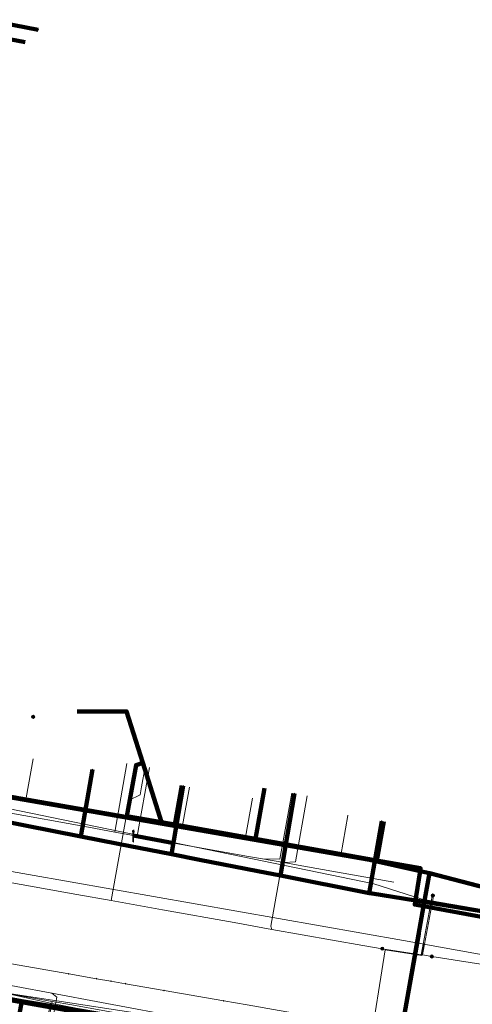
# Model space of a CAD drawing. Extents: x 152558 to 154479, y 462974 to 463683.
# Tile 234 of 256: x 153669 to 153701, y 463240 to 463309. Entities that reach past the tile are written whole.
import ezdxf
from ezdxf.lldxf.tags import DXFTag

# ---------------------------------------------------------------- set-up
doc = ezdxf.new("R2010")
doc.units = 0
doc.header["$LTSCALE"] = 0.2
doc.layers.get('0').update_dxf_attribs({"linetype": 'CONTINUOUS'})
for name, color, linetype, lineweight in [('B-RO-KL-DATA_COAXIAAL_17_ZIGGO BV-G', 90, 'KL-DATA-N', 18), ('B-RO-KL-DATA_COAXIAAL_7_ZIGGO BV-G', 90, 'KL-DATA-N', 18), ('B-RO-KL-DATA_DUCT_ZIGGO BV-G', 90, 'CONTINUOUS', 100), ('B-RO-KL-DATA_HULPSTUK_KPN BV-S', 90, 'CONTINUOUS', 25), ('B-RO-KL-DATA_KABELBED_KPN BV-G', 90, 'CONTINUOUS', 100), ('B-RO-KL-DATA_KABELBED_ZIGGO BV-G', 90, 'CONTINUOUS', 100), ('B-RO-KL-DATA_MANTELBUIS_ZIGGO BV-G', 90, 'CONTINUOUS', 100), ('B-RO-KL-DATA_REGGEFIBER OPERATOR BV-G', 90, 'KL-DATA-N', 18), ('B-RO-KL-ET_LS_400 V_STEDIN NETBEHEER BV-G', 190, 'KL-LS-N', 18), ('B-RO-KL-ET_LS_GEMEENTE AMERSFOORT-S', 190, 'CONTINUOUS', 25), ('B-RO-KL-ET_LS_HULPSTUK_STEDIN NETBEHEER BV-S', 190, 'CONTINUOUS', 25), ('B-RO-KL-ET_MS_10 KV_STEDIN NETBEHEER BV-G', 130, 'KL-MS-N', 18), ('B-RO-KL-GAS_LD_ASBESTCEMENT_180_0.1 BAR_STEDIN NETBEHEER BV-G', 50, 'KL-GAS-LD-N', 18), ('B-RO-KL-GAS_LD_KOPER_22_0.1 BAR_STEDIN NETBEHEER BV-G', 50, 'KL-GAS-LD-N', 18), ('B-RO-KL-GAS_LD_MANTELBUIS_ASBESTCEMENT_180_STEDIN NETBEHEER BV-G', 50, 'CONTINUOUS', 100), ('B-RO-KL-GAS_LD_PE_32_0.1 BAR_STEDIN NETBEHEER BV-G', 50, 'KL-GAS-LD-N', 18), ('B-RO-KL-GAS_LD_PVC_110_0.1 BAR_STEDIN NETBEHEER BV-G', 50, 'KL-GAS-LD-N', 18), ('B-RO-KL-WATER_100_VITENS-G', 170, 'KL-WATER-N', 18), ('B-RO-KL-WATER_HULPSTUK_VITENS-S', 170, 'CONTINUOUS', 25)]:
    doc.layers.add(name, color=color, linetype=linetype, lineweight=lineweight)
doc.styles.add('NLCS-ISO', font='NLCS-ISO.ttf')
tags = doc.linetypes.add('KL-DATA-N', pattern='A,4,-1,[101,NLCS.SHX,S=0.5,R=0,X=0,Y=0],-1,4,-1,["D",Standard,S=1,R=0,X=-0.25,Y=-0.5],-1.5', length=12.5).pattern_tags.tags
tags[18] = DXFTag(74, 10)
tags = doc.linetypes.add('KL-GAS-LD-N', pattern='A,4,-1,[69,NLCS.SHX,S=0.5,R=0,X=0,Y=0],-1,4,-1,["L",Standard,S=1,R=0,X=0.25,Y=-0.5],-2', length=13).pattern_tags.tags
tags[18] = DXFTag(74, 10)
tags = doc.linetypes.add('KL-LS-N', pattern='A,4,-1,[103,NLCS.SHX,S=0.75,R=0,X=0,Y=0],-1,4,-1,["L",Standard,S=1,R=0,X=0,Y=-0.5],-2', length=13).pattern_tags.tags
tags[18] = DXFTag(74, 10)
tags = doc.linetypes.add('KL-MS-N', pattern='A,4,-1,[103,NLCS.SHX,S=0.75,R=0,X=0,Y=0],-1,4,-1,["M",Standard,S=1,R=0,X=0,Y=-0.5],-2', length=13).pattern_tags.tags
tags[18] = DXFTag(74, 10)
doc.linetypes.add('KL-WATER-N', pattern='A,7,-0.5,[168,NLCS.SHX,S=0.75,R=0,X=0.75,Y=0],-2', length=9.5)

# ---------------------------------------------------------------- blocks, each defined once
blk = doc.blocks.new('SKL-WTB_HULP_MOF-SO')
at = {"linetype": 'ByBlock', "lineweight": 18}
h = blk.add_hatch(color=0, dxfattribs=at)
h.dxf.hatch_style = 1
h.paths.add_polyline_path([(-0.5625, 0, 1), (0.5625, 0, 1)])
at = {"color": 0, "linetype": 'ByBlock', "lineweight": 18}
blk.add_circle((0, 0), 0.5625, dxfattribs=at)
at = {"color": 0, "linetype": 'ByBlock', "lineweight": 18, "style": 'NLCS-ISO', "flags": 1}
for tag, p in [('TYPE', (1.5, 0)), ('OMSCHRIJVING', (1.5, -3)), ('LABEL', (1.5, -1.5))]:
    blk.add_attdef(tag, p, '', height=1, dxfattribs=at)
blk = doc.blocks.new('SKL-WTB_HULP_OVERIG-SO')
at = {"color": 0, "linetype": 'ByBlock', "lineweight": 18}
for points in [[(-0.14, 0.14), (0.14, -0.14)], [(0.14, 0.14), (-0.14, -0.14)]]:
    blk.add_lwpolyline(points, dxfattribs=at)
at = {"color": 0, "linetype": 'ByBlock', "lineweight": 18, "style": 'NLCS-ISO', "flags": 1}
for tag, p in [('TYPE', (1.5, 0)), ('OMSCHRIJVING', (1.5, -3)), ('LABEL', (1.5, -1.5))]:
    blk.add_attdef(tag, p, '', height=1, dxfattribs=at)
blk = doc.blocks.new('SKL-ET_LS_MAST-SO')
for p, q in [((-0.05, 2.07), (0.05, 2.07)), ((-0.05, -2), (0.05, -2))]:
    blk.add_line(p, q)
for points in [[(-0.18, 1.76), (-0.22, 1.76), (-0.22, 1.84), (-0.18, 1.84), (-0.18, 1.79)], [(-0.18, 1.49), (-0.22, 1.49), (-0.22, 1.57), (-0.18, 1.57), (-0.18, 1.52)], [(-0.18, 1.79), (-0.05, 1.79)], [(-0.18, 1.76), (-0.05, 1.76)], [(-0.18, 1.52), (-0.05, 1.52)], [(-0.18, 1.49), (-0.05, 1.49)], [(-0.05, -2), (-0.05, 2.07)], [(0.05, -2), (0.05, 2.07)], [(0.18, 1.92), (0.05, 1.92)], [(0.18, 1.89), (0.05, 1.89)], [(0.18, 1.66), (0.05, 1.66)], [(0.18, 1.63), (0.05, 1.63)], [(0.18, 1.39), (0.05, 1.39)], [(0.18, 1.36), (0.05, 1.36)], [(0.18, 1.89), (0.22, 1.89), (0.22, 1.97), (0.18, 1.97), (0.18, 1.92)], [(0.18, 1.63), (0.22, 1.63), (0.22, 1.71), (0.18, 1.71), (0.18, 1.66)], [(0.18, 1.36), (0.22, 1.36), (0.22, 1.44), (0.18, 1.44), (0.18, 1.39)]]:
    blk.add_lwpolyline(points)

msp = doc.modelspace()

# ---------------------------------------------------------------- linework, layer by layer
at = {"layer": 'B-RO-KL-DATA_COAXIAAL_17_ZIGGO BV-G', "flags": 128}
for points in [[(153692.318, 463217.369), (153691.727, 463217.476), (153692.485, 463222.255), (153692.831, 463224.434), (153693.319, 463227.507), (153694.569, 463235.388), (153685.267, 463237.104), (153681.377, 463237.822), (153677.139, 463238.604), (153669.119, 463240.084), (153664.023, 463241.024), (153665.618, 463250), (153666.451, 463254.687), (153666.46, 463254.737), (153666.477, 463254.834), (153656.183, 463256.668), (153655.273, 463258.673), (153655.087, 463259.082), (153655.035, 463259.539), (153654.989, 463259.299), (153648.522, 463260.451), (153648.473, 463260.46), (153648.549, 463260.86), (153650.586, 463271.63), (153653.557, 463287.342), (153655.699, 463298.663), (153656.421, 463302.482), (153657.314, 463307.202), (153658.077, 463311.236), (153658.276, 463312.29), (153658.741, 463314.697), (153660.174, 463322.112), (153660.649, 463324.57), (153660.93, 463326.026), (153661.09, 463327.455), (153661.157, 463328.891), (153661.133, 463330.328), (153661.017, 463331.761), (153660.81, 463333.184), (153660.267, 463335.639), (153659.382, 463339.634), (153659.28, 463340.091), (153659.056, 463341.127), (153658.299, 463346.142), (153658.294, 463346.159), (153658.044, 463347.823), (153657.911, 463349.502), (153657.897, 463351.185), (153658, 463352.865), (153658.22, 463354.534), (153658.217, 463354.539), (153658.352, 463355.327), (153658.697, 463357.334), (153659.531, 463362.19), (153659.938, 463364.556), (153659.987, 463364.843), (153660.043, 463365.65), (153659.965, 463366.457), (153659.756, 463367.24), (153659.42, 463367.978), (153658.967, 463368.65), (153660.641, 463378.107), (153660.659, 463378.211), (153661.193, 463378.68), (153661.881, 463379.577), (153661.91, 463379.636), (153662.382, 463380.59), (153662.414, 463380.694), (153663.299, 463385.46), (153664.442, 463391.619), (153665.339, 463396.452), (153666.223, 463401.216), (153666.451, 463402.511), (153666.861, 463404.837), (153667.506, 463408.503), (153668.212, 463412.515), (153676.496, 463411.001), (153681.959, 463409.183), (153682.229, 463409.093), (153682.609, 463408.966), (153682.895, 463408.871), (153683.478, 463412.122), (153683.478, 463412.124), (153684.26, 463416.485), (153685.592, 463423.916), (153685.913, 463425.709), (153686.979, 463431.764), (153687.525, 463434.869), (153687.715, 463435.949), (153689.278, 463444.826), (153689.425, 463445.661), (153691.619, 463458.031), (153694.488, 463474.212), (153695.49, 463473.95), (153697.064, 463473.539), (153697.462, 463473.435), (153697.741, 463473.362), (153697.779, 463473.352), (153704.065, 463471.708), (153708.833, 463470.461), (153710.32, 463470.072), (153711.073, 463469.875), (153713.316, 463469.289), (153713.355, 463469.439), (153718.535, 463468.148), (153720.185, 463467.737), (153721.096, 463467.51), (153721.874, 463467.316), (153721.915, 463467.303), (153723.423, 463466.848), (153723.494, 463466.826), (153728.027, 463465.704), (153731.055, 463464.954), (153731.49, 463464.846), (153735.499, 463463.854), (153735.673, 463463.756), (153735.831, 463463.635), (153735.972, 463463.493), (153736.092, 463463.334), (153736.653, 463463.187), (153736.734, 463463.165), (153737.435, 463462.982), (153737.751, 463462.899), (153737.708, 463462.736), (153737.743, 463462.727), (153737.68, 463462.485), (153737.649, 463462.364), (153737.617, 463462.243), (153737.459, 463461.635), (153737.528, 463461.622)], [(153692.318, 463217.369), (153691.727, 463217.476), (153692.485, 463222.255), (153692.831, 463224.434), (153693.319, 463227.507), (153694.569, 463235.388), (153685.267, 463237.104), (153681.377, 463237.822), (153677.139, 463238.604), (153669.119, 463240.084), (153664.023, 463241.024), (153663.84, 463241.058), (153661.415, 463241.505), (153658.225, 463242.094), (153653.321, 463242.999), (153649.692, 463243.668), (153644.278, 463244.667), (153638.473, 463245.738), (153633.754, 463246.609), (153631.686, 463246.991), (153624.786, 463248.264), (153623.451, 463248.51), (153623.256, 463248.546), (153622.899, 463248.613), (153622.131, 463248.756), (153621.614, 463248.853), (153619.953, 463249.164), (153615.61, 463249.977), (153615.488, 463250), (153613.024, 463250.468), (153608.408, 463251.344), (153607.908, 463251.439), (153604.179, 463252.146), (153600.748, 463252.798), (153595.319, 463253.828), (153591.998, 463254.458), (153588.702, 463255.084), (153588.74, 463255.289), (153587.069, 463255.6), (153582.227, 463256.5), (153575.141, 463257.817), (153571.756, 463258.446), (153562.774, 463260.115), (153556.305, 463261.317), (153549.713, 463262.542), (153548.625, 463262.744), (153544.399, 463263.529), (153539.315, 463264.474), (153539.207, 463264.494), (153536.717, 463264.957), (153532.745, 463265.695), (153523.058, 463267.496), (153521.974, 463267.697), (153521.766, 463267.736), (153513.177, 463269.332), (153509.565, 463268.073), (153509.047, 463268.17), (153506.519, 463268.642), (153505.882, 463265.23)], [(153692.318, 463217.369), (153691.727, 463217.476), (153692.485, 463222.255), (153692.831, 463224.434), (153693.319, 463227.507), (153694.569, 463235.388), (153685.267, 463237.104), (153681.377, 463237.822), (153677.139, 463238.604), (153669.119, 463240.084), (153664.023, 463241.024), (153665.618, 463250), (153666.451, 463254.687), (153666.46, 463254.737), (153666.477, 463254.834), (153656.183, 463256.668), (153655.273, 463258.673), (153655.087, 463259.082), (153655.035, 463259.539), (153654.989, 463259.299), (153648.522, 463260.451), (153648.465, 463260.417), (153643.095, 463257.214), (153639.511, 463257.87), (153631.917, 463259.261), (153627.466, 463260.076), (153624.507, 463260.615), (153622.129, 463261.049), (153621.339, 463261.193), (153621.02, 463261.251)], [(153692.318, 463217.369), (153691.727, 463217.476), (153692.485, 463222.255), (153692.831, 463224.434), (153693.319, 463227.507), (153694.569, 463235.388), (153685.267, 463237.104), (153681.377, 463237.822), (153677.139, 463238.604), (153669.119, 463240.084), (153664.023, 463241.024), (153663.921, 463240.449)]]:
    msp.add_lwpolyline(points, dxfattribs=at)
at = {"layer": 'B-RO-KL-DATA_COAXIAAL_7_ZIGGO BV-G', "flags": 128}
for points in [[(153655.992, 463258.828), (153655.273, 463258.673), (153655.087, 463259.082), (153655.035, 463259.539), (153654.933, 463260.429), (153657.678, 463273.701), (153657.864, 463274.6), (153658.059, 463275.542), (153658.468, 463277.523), (153658.47, 463277.532), (153659.617, 463283.544), (153660.401, 463287.653), (153661.611, 463293.99), (153663.005, 463301.294), (153663.083, 463301.702), (153664.322, 463308.195), (153664.565, 463308.148), (153669.335, 463307.231)], [(153672.973, 463260.382), (153676.438, 463260.382), (153677.578, 463256.772), (153678.888, 463252.623), (153678.911, 463252.55), (153666.46, 463254.737), (153666.477, 463254.834), (153656.183, 463256.668), (153655.273, 463258.673), (153655.992, 463258.828)], [(153672.973, 463260.382), (153676.438, 463260.382), (153677.578, 463256.772), (153678.888, 463252.623), (153678.911, 463252.55), (153666.46, 463254.737), (153666.477, 463254.834), (153656.183, 463256.668), (153655.273, 463258.673), (153655.992, 463258.828)], [(153655.992, 463258.828), (153655.273, 463258.673), (153656.183, 463256.668), (153666.477, 463254.834), (153666.46, 463254.737), (153678.911, 463252.55), (153678.888, 463252.623), (153677.578, 463256.772)], [(153655.992, 463258.828), (153655.273, 463258.673), (153656.183, 463256.668), (153666.477, 463254.834), (153666.46, 463254.737), (153678.911, 463252.55), (153678.888, 463252.623), (153677.578, 463256.772)], [(153655.992, 463258.828), (153655.273, 463258.673), (153656.183, 463256.668), (153666.477, 463254.834), (153666.46, 463254.737), (153678.911, 463252.55), (153678.888, 463252.623), (153677.578, 463256.772)], [(153655.992, 463258.828), (153655.273, 463258.673), (153656.183, 463256.668), (153666.477, 463254.834), (153666.46, 463254.737), (153678.911, 463252.55), (153678.888, 463252.623), (153677.578, 463256.772)], [(153663.921, 463240.449), (153664.023, 463241.024), (153669.119, 463240.084), (153677.139, 463238.604), (153681.377, 463237.822), (153680.454, 463232.91)], [(153663.921, 463240.449), (153664.023, 463241.024), (153669.119, 463240.084), (153677.139, 463238.604), (153681.377, 463237.822), (153685.267, 463237.104), (153684.343, 463232.183)], [(153663.921, 463240.449), (153664.023, 463241.024), (153669.119, 463240.084), (153668.205, 463235.216)], [(153663.921, 463240.449), (153664.023, 463241.024), (153669.119, 463240.084), (153677.139, 463238.604), (153676.22, 463233.71)]]:
    msp.add_lwpolyline(points, dxfattribs=at)
at = {"layer": 'B-RO-KL-DATA_DUCT_ZIGGO BV-G', "flags": 128}
for points in [[(153713.307, 463244.966), (153697.632, 463249.061), (153696.977, 463249.207), (153693.433, 463250), (153666.451, 463254.687), (153655.37, 463256.612), (153655.087, 463259.082), (153655.035, 463259.539), (153654.933, 463260.429), (153657.678, 463273.701), (153657.864, 463274.6), (153658.059, 463275.542), (153659.617, 463283.544), (153660.401, 463287.653), (153661.611, 463293.99), (153663.005, 463301.294), (153663.083, 463301.702), (153664.322, 463308.195), (153665.97, 463316.831)], [(153665.97, 463316.831), (153664.322, 463308.195), (153663.083, 463301.702), (153663.005, 463301.294), (153661.611, 463293.99), (153660.401, 463287.653), (153659.617, 463283.544), (153658.059, 463275.542), (153657.864, 463274.6), (153657.678, 463273.701), (153654.933, 463260.429), (153655.035, 463259.539), (153655.087, 463259.082), (153655.37, 463256.612), (153666.451, 463254.687), (153693.433, 463250), (153696.977, 463249.207), (153697.632, 463249.061), (153713.307, 463244.966)]]:
    msp.add_lwpolyline(points, dxfattribs=at)
at = {"layer": 'B-RO-KL-DATA_KABELBED_KPN BV-G', "flags": 128}
for points in [[(153664.368, 463309.23), (153670.258, 463308.104)], [(153673.242, 463251.632), (153674.056, 463256.317)], [(153657.071, 463254.872), (153659.531, 463254.329), (153673.242, 463251.632), (153675.852, 463251.119), (153679.572, 463250.387), (153681.542, 463250), (153685.621, 463249.198), (153687.196, 463248.888), (153693.409, 463247.667), (153693.616, 463247.626), (153739.381, 463240.244), (153762.684, 463236.301), (153764.683, 463235.958)], [(153679.572, 463250.387), (153680.402, 463255.164)], [(153685.621, 463249.198), (153687.196, 463248.888), (153688.188, 463254.622)], [(153693.409, 463247.667), (153694.283, 463252.688)], [(153611.049, 463250.403), (153620.809, 463248.498), (153623.348, 463248.003), (153623.848, 463247.905), (153629.366, 463246.949), (153635.375, 463245.907), (153637.739, 463245.497), (153647.479, 463243.809), (153652.84, 463242.88), (153655.487, 463242.421), (153655.838, 463242.36), (153655.871, 463242.354), (153660.765, 463241.506), (153661.449, 463241.388), (153662.681, 463241.174), (153689.363, 463236.718), (153695.727, 463235.656), (153722.324, 463230.792), (153727.874, 463229.726), (153735.352, 463228.29), (153747.697, 463225.919), (153762.689, 463223.349), (153766.342, 463222.723), (153803.701, 463215.235)], [(153694.141, 463235.581), (153689.315, 463236.438), (153661.445, 463241.368), (153655.871, 463242.354), (153654.878, 463242.53)]]:
    msp.add_lwpolyline(points, dxfattribs=at)
at = {"layer": 'B-RO-KL-DATA_KABELBED_ZIGGO BV-G', "flags": 128}
for points in [[(153669.335, 463307.231), (153664.322, 463308.195)], [(153672.973, 463260.382), (153676.438, 463260.382), (153677.578, 463256.772)], [(153677.578, 463256.772), (153677.099, 463256.621), (153676.465, 463253.055), (153678.888, 463252.623)], [(153677.578, 463256.772), (153678.888, 463252.623)], [(153678.888, 463252.623), (153678.911, 463252.55), (153666.46, 463254.737)], [(153680.297, 463255.183), (153679.812, 463252.458)], [(153686.077, 463254.997), (153685.447, 463251.455)], [(153666.451, 463254.687), (153693.433, 463250), (153696.977, 463249.207)], [(153694.424, 463252.663), (153693.94, 463249.942)], [(153679.812, 463252.458), (153678.888, 463252.623)], [(153685.447, 463251.455), (153679.812, 463252.458)], [(153693.94, 463249.942), (153685.447, 463251.455)], [(153696.977, 463249.207), (153697.008, 463249.395), (153693.94, 463249.942)], [(153697.219, 463246.739), (153696.594, 463246.854), (153696.977, 463249.207)], [(153696.977, 463249.207), (153697.632, 463249.061)], [(153697.632, 463249.061), (153697.219, 463246.739)], [(153697.632, 463249.061), (153713.307, 463244.966), (153739.383, 463240.244), (153762.056, 463236.309)], [(153697.219, 463246.739), (153695.599, 463237.623), (153695.11, 463235.294)], [(153762.056, 463236.309), (153761.843, 463235.087), (153713.872, 463243.675), (153697.219, 463246.739)], [(153664.023, 463241.024), (153669.119, 463240.084)], [(153668.205, 463235.216), (153669.119, 463240.084)], [(153669.119, 463240.084), (153677.139, 463238.604)]]:
    msp.add_lwpolyline(points, dxfattribs=at)
at = {"layer": 'B-RO-KL-DATA_MANTELBUIS_ZIGGO BV-G', "flags": 128}
msp.add_lwpolyline([(153696.877, 463244.811), (153695.599, 463237.623)], dxfattribs=at)
msp.add_lwpolyline([(153696.877, 463244.811), (153695.599, 463237.623)], dxfattribs=at)
at = {"layer": 'B-RO-KL-DATA_REGGEFIBER OPERATOR BV-G', "flags": 128}
for points in [[(153669.5, 463335.464), (153669.212, 463333.923), (153667.901, 463327.865), (153666.926, 463321.402), (153665.478, 463314.177), (153664.449, 463308.135), (153663.345, 463302.479), (153662.017, 463295.951), (153660.97, 463290.274), (153659.642, 463282.976), (153654.649, 463257.925), (153654.403, 463255.594), (153658.721, 463254.91), (153662.573, 463255.625), (153665.985, 463254.956), (153665.247, 463252.339), (153663.561, 463242.276), (153663.414, 463241.652), (153671.107, 463239.964), (153672.923, 463239.611), (153682.852, 463237.933), (153684.37, 463237.685), (153689.272, 463236.567), (153694.22, 463235.475)], [(153664.449, 463308.135), (153669.324, 463307.197)], [(153669.423, 463254.332), (153669.907, 463257.055)], [(153673.533, 463253.591), (153674.019, 463256.324)], [(153665.985, 463254.956), (153669.423, 463254.332)], [(153680.359, 463252.389), (153680.838, 463255.086)], [(153669.423, 463254.332), (153673.533, 463253.591)], [(153684.756, 463251.582), (153685.24, 463254.304)], [(153673.533, 463253.591), (153680.359, 463252.389)], [(153684.756, 463251.582), (153691.426, 463250.297), (153691.923, 463253.096)], [(153691.9, 463253.1), (153691.923, 463253.096)], [(153691.923, 463253.096), (153691.925, 463253.107)], [(153680.359, 463252.389), (153684.756, 463251.582)], [(153670.146, 463234.852), (153671.107, 463239.964), (153672.923, 463239.611)]]:
    msp.add_lwpolyline(points, dxfattribs=at)
at = {"layer": 'B-RO-KL-ET_LS_400 V_STEDIN NETBEHEER BV-G', "flags": 128}
for points in [[(153677.744, 463256.506), (153677.493, 463255.095)], [(153677.493, 463255.095), (153677.394, 463254.537), (153676.617, 463254.167), (153675.367, 463247.131)], [(153688.188, 463254.622), (153687.938, 463253.215)], [(153687.938, 463253.215), (153686.539, 463245.336), (153686.602, 463245.122)], [(153694.329, 463243.769), (153692.97, 463243.983), (153686.602, 463245.122), (153683.961, 463245.594), (153678.943, 463246.491), (153675.367, 463247.131), (153672.955, 463247.562), (153666.968, 463248.632), (153665.15, 463248.957), (153660.98, 463249.702), (153658.784, 463250.095), (153644.479, 463251.851)], [(153697.865, 463247.493), (153697.828, 463247.485), (153697.808, 463247.456), (153697.049, 463243.343), (153694.329, 463243.769)], [(153697.793, 463243.227), (153697.147, 463243.328), (153697.906, 463247.438), (153697.898, 463247.472), (153697.865, 463247.493)], [(153689.464, 463237.224), (153686.887, 463237.708), (153684.208, 463238.212), (153680.668, 463238.877), (153674.691, 463240), (153671.211, 463240.654), (153668.715, 463241.123), (153666.2, 463241.596), (153662.753, 463241.568), (153661.857, 463241.73), (153661.473, 463241.8), (153656.841, 463242.639), (153655.763, 463242.834), (153654.79, 463243.01), (153651.824, 463243.548), (153647.775, 463244.281), (153646.372, 463244.535), (153645.102, 463244.765), (153643.369, 463245.079), (153639.242, 463245.827), (153639.143, 463245.794), (153637.972, 463246.007), (153637.981, 463246.056)], [(153697.236, 463244.082), (153697.089, 463243.286), (153694.517, 463243.689), (153693.434, 463236.772)], [(153697.793, 463243.227), (153738.76, 463236.8), (153742.084, 463236.252), (153746.983, 463235.444), (153760.09, 463233.283), (153762.112, 463232.95), (153812.235, 463222.797)], [(153670.515, 463234.783), (153671.568, 463240.383), (153671.211, 463240.654)]]:
    msp.add_lwpolyline(points, dxfattribs=at)
at = {"layer": 'B-RO-KL-ET_MS_10 KV_STEDIN NETBEHEER BV-G', "flags": 128}
for points in [[(153827.275, 463203.445), (153823.141, 463206.284), (153816.38, 463209.897), (153814.494, 463210.848), (153812.587, 463211.755), (153810.66, 463212.619), (153808.714, 463213.44), (153806.943, 463214.142), (153805.158, 463214.808), (153803.36, 463215.437), (153801.549, 463216.029), (153799.726, 463216.584), (153781.486, 463220.3), (153766.477, 463223.41), (153745.658, 463226.58), (153697.71, 463236.107), (153662.735, 463241.47), (153558.155, 463260.997), (153528.212, 463266.237), (153493.434, 463273.66), (153491.914, 463272.558), (153489.755, 463261.593), (153485.865, 463238.462), (153485.474, 463235.381)], [(153745.747, 463238.891), (153739.33, 463239.949), (153697.104, 463247.226), (153693.741, 463248.315), (153658.071, 463255.651), (153657.318, 463256.071), (153656.659, 463256.628), (153656.119, 463257.301), (153655.719, 463258.066), (153655.473, 463258.893), (153655.391, 463259.752), (153655.475, 463260.611), (153655.624, 463261.426), (153655.615, 463261.524), (153655.586, 463261.617), (153655.477, 463261.779), (153655.315, 463261.887), (153655.221, 463261.915), (153648.5, 463263.236), (153648.75, 463264.56)], [(154066.031, 463061.971), (154065.219, 463062.187), (154063.975, 463061.805), (154052.34, 463065.195), (154043.995, 463068.877), (154036.864, 463073.365), (154000, 463097.91), (153981.641, 463110.099), (153976.483, 463113.623), (153957.934, 463125.956), (153942.982, 463135.967), (153920.757, 463151.016), (153915.758, 463154.244), (153887.042, 463173.586), (153838.765, 463205.685), (153826.02, 463214.026), (153819.377, 463218.46), (153818.288, 463219.1), (153817.106, 463219.714), (153815.911, 463220.303), (153814.705, 463220.869), (153813.487, 463221.411), (153810.306, 463222.74), (153808.32, 463223.469), (153806.306, 463224.113), (153804.266, 463224.672), (153802.205, 463225.145), (153800.521, 463225.487), (153800.543, 463225.482), (153799.112, 463225.681), (153792.483, 463227.073), (153789.365, 463227.693), (153771.219, 463230.716), (153754.965, 463233.669), (153695.808, 463244.331), (153663.728, 463250), (153641.604, 463254.944), (153633.008, 463256.421), (153633.793, 463260.652), (153634.094, 463260.859), (153635.856, 463260.687), (153646.167, 463258.507), (153648.046, 463261.978), (153648.211, 463262.961)]]:
    msp.add_lwpolyline(points, dxfattribs=at)
at = {"layer": 'B-RO-KL-GAS_LD_ASBESTCEMENT_180_0.1 BAR_STEDIN NETBEHEER BV-G', "flags": 128}
msp.add_lwpolyline([(153662.7, 463241.196), (153688.439, 463236.584)], dxfattribs=at)
at = {"layer": 'B-RO-KL-GAS_LD_KOPER_22_0.1 BAR_STEDIN NETBEHEER BV-G', "flags": 128}
for points in [[(153676.464, 463256.734), (153675.609, 463251.928)], [(153678.039, 463256.454), (153677.184, 463251.638)], [(153687.991, 463254.657), (153687.171, 463250.043), (153685.954, 463250.055)], [(153689.074, 463254.464), (153688.253, 463249.851), (153687.433, 463249.793)]]:
    msp.add_lwpolyline(points, dxfattribs=at)
at = {"layer": 'B-RO-KL-GAS_LD_MANTELBUIS_ASBESTCEMENT_180_STEDIN NETBEHEER BV-G', "flags": 128}
msp.add_lwpolyline([(153676.9, 463251.692), (153679.75, 463251.154)], dxfattribs=at)
at = {"layer": 'B-RO-KL-GAS_LD_PE_32_0.1 BAR_STEDIN NETBEHEER BV-G', "flags": 128}
msp.add_lwpolyline([(153670.258, 463234.831), (153671.243, 463240.074)], dxfattribs=at)
at = {"layer": 'B-RO-KL-GAS_LD_PVC_110_0.1 BAR_STEDIN NETBEHEER BV-G', "flags": 128}
for points in [[(153656.41, 463255.602), (153660.284, 463254.75), (153665.403, 463253.81), (153666.485, 463253.61), (153667.838, 463253.36), (153673.767, 463252.265), (153675.609, 463251.928), (153677.184, 463251.638), (153679.623, 463251.178), (153684.96, 463250.231), (153685.954, 463250.055), (153687.433, 463249.793), (153688.71, 463249.567), (153695.126, 463248.431)], [(153651.733, 463243.563), (153652.367, 463243.45), (153653.698, 463243.214), (153654.682, 463243.039), (153655.908, 463242.821), (153660.784, 463241.954), (153663.349, 463241.496), (153668.775, 463240.513), (153671.243, 463240.074), (153672.622, 463239.828), (153674.259, 463239.537), (153681.121, 463238.291), (153682.744, 463237.996), (153684.21, 463237.729), (153686.437, 463237.324), (153689.407, 463236.784), (153690.223, 463235.943), (153695.785, 463234.944), (153698.255, 463234.503), (153699.499, 463234.246), (153706.008, 463232.989), (153707.204, 463232.759), (153708.977, 463232.446), (153711.077, 463232.072), (153717.526, 463230.924), (153718.731, 463230.709), (153719.798, 463230.544), (153720.925, 463230.338), (153721.85, 463230.169), (153725.895, 463229.437), (153730.282, 463228.643), (153731.033, 463228.507), (153734.71, 463227.841), (153735.746, 463227.654), (153742.911, 463226.373), (153745.142, 463225.977), (153748.071, 463225.46), (153749.206, 463225.261), (153751.15, 463224.929), (153754.213, 463224.4), (153757.099, 463223.882), (153759.24, 463223.498), (153760.914, 463223.197), (153763.691, 463222.699), (153767.69, 463221.982), (153775.512, 463220.682), (153777.021, 463220.402)]]:
    msp.add_lwpolyline(points, dxfattribs=at)
at = {"layer": 'B-RO-KL-WATER_100_VITENS-G', "flags": 128}
msp.add_lwpolyline([(153647.952, 463246.26), (153649.876, 463245.925), (153651.799, 463245.59), (153656.821, 463244.716), (153659.269, 463244.29), (153666.399, 463243.05), (153666.908, 463242.961), (153672.39, 463242.007), (153674.335, 463241.668), (153675.347, 463241.492), (153676.359, 463241.316), (153678.382, 463240.963), (153679.062, 463240.845), (153683.234, 463240.118), (153684.885, 463239.831), (153687.118, 463239.442), (153698.686, 463237.429), (153705.016, 463236.327), (153709.869, 463235.482), (153715.693, 463234.468), (153718.339, 463234.007)], dxfattribs=at)

# ---------------------------------------------------------------- block references
at = {"layer": 'B-RO-KL-DATA_HULPSTUK_KPN BV-S', "xscale": 0.2, "yscale": 0.2, "zscale": 0.2}
for name, p in [('SKL-WTB_HULP_OVERIG-SO', (153670.258, 463308.104)), ('SKL-WTB_HULP_MOF-SO', (153669.9, 463260)), ('SKL-WTB_HULP_OVERIG-SO', (153674.056, 463256.317)), ('SKL-WTB_HULP_OVERIG-SO', (153680.402, 463255.164)), ('SKL-WTB_HULP_OVERIG-SO', (153688.188, 463254.622)), ('SKL-WTB_HULP_OVERIG-SO', (153694.283, 463252.688)), ('SKL-WTB_HULP_MOF-SO', (153673.242, 463251.632)), ('SKL-WTB_HULP_OVERIG-SO', (153673.242, 463251.632)), ('SKL-WTB_HULP_MOF-SO', (153679.572, 463250.387)), ('SKL-WTB_HULP_OVERIG-SO', (153679.572, 463250.387)), ('SKL-WTB_HULP_MOF-SO', (153685.621, 463249.198)), ('SKL-WTB_HULP_OVERIG-SO', (153685.621, 463249.198)), ('SKL-WTB_HULP_MOF-SO', (153693.409, 463247.667)), ('SKL-WTB_HULP_OVERIG-SO', (153693.409, 463247.667))]:
    msp.add_blockref(name, p, dxfattribs=at)
at = {"layer": 'B-RO-KL-ET_LS_GEMEENTE AMERSFOORT-S', "xscale": 0.2, "yscale": 0.2, "zscale": 0.2}
msp.add_blockref('SKL-ET_LS_MAST-SO', (153676.918, 463251.655), dxfattribs=at)
at = {"layer": 'B-RO-KL-ET_LS_HULPSTUK_STEDIN NETBEHEER BV-S', "xscale": 0.2, "yscale": 0.2, "zscale": 0.2}
for p in [(153697.865, 463247.493), (153694.329, 463243.769), (153697.793, 463243.227)]:
    msp.add_blockref('SKL-WTB_HULP_MOF-SO', p, dxfattribs=at)
at = {"layer": 'B-RO-KL-WATER_HULPSTUK_VITENS-S', "xscale": 0.2, "yscale": 0.2, "zscale": 0.2}
for p in [(153672.39, 463242.007), (153672.39, 463242.007), (153674.335, 463241.668), (153675.347, 463241.492), (153676.359, 463241.316), (153679.062, 463240.845), (153683.234, 463240.118)]:
    msp.add_blockref('SKL-WTB_HULP_OVERIG-SO', p, dxfattribs=at)

doc.saveas('drawing.dxf')
